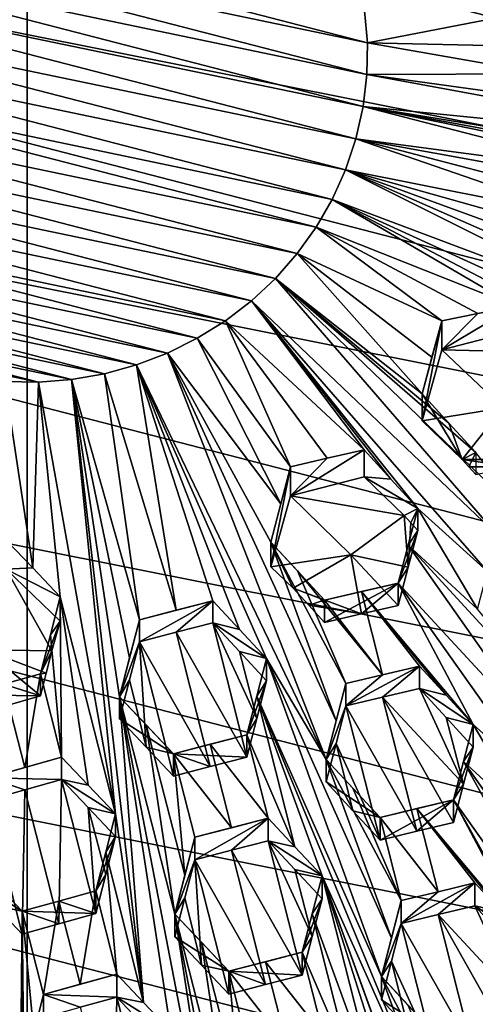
# Model space of a CAD drawing. Header units: metres. Extents: x -22 to 22, y 0 to 204.
# Tile 111 of 256: x -0.03 to 1.53, y 15.53 to 18.89. Entities that reach past the tile are written whole.
import ezdxf

# ---------------------------------------------------------------- set-up
doc = ezdxf.new("R2010")
doc.units = ezdxf.units.M
doc.layers.add('solid_002_SW0002', color=7, linetype='CONTINUOUS')
doc.layers.add('solid_002_SW0002_01', color=7, linetype='CONTINUOUS')

msp = doc.modelspace()

# ---------------------------------------------------------------- linework, layer by layer
at = {"layer": 'solid_002_SW0002'}
for points in [[(-10.401688, 38.78968, 222.258194), (-0.000125, 39.062069, 222.530045), (-0.000125, 6.009099, 222.530045)], [(7.330033, 6.201028, 222.337723), (-0.000125, 6.009099, 222.530045), (-0.000125, 39.062069, 222.530045)], [(7.539723, 6.213904, 222.33223), (7.330033, 6.201028, 222.337723), (-0.000125, 39.062069, 222.530045)], [(7.745979, 6.240901, 222.326813), (7.539723, 6.213904, 222.33223), (-0.000125, 39.062069, 222.530045)], [(7.948801, 6.282018, 222.321487), (7.745979, 6.240901, 222.326813), (-0.000125, 39.062069, 222.530045)], [(8.148396, 6.337333, 222.316254), (7.948801, 6.282018, 222.321487), (-0.000125, 39.062069, 222.530045)], [(8.346459, 6.407481, 222.311066), (8.148396, 6.337333, 222.316254), (-0.000125, 39.062069, 222.530045)], [(8.540717, 6.491611, 222.305969), (8.346459, 6.407481, 222.311066), (-0.000125, 39.062069, 222.530045)], [(8.727814, 6.588467, 222.301056), (8.540717, 6.491611, 222.305969), (-0.000125, 39.062069, 222.530045)], [(8.906004, 6.697614, 222.296387), (8.727814, 6.588467, 222.301056), (-0.000125, 39.062069, 222.530045)], [(9.077606, 6.820176, 222.29187), (8.906004, 6.697614, 222.296387), (-0.000125, 39.062069, 222.530045)], [(9.240612, 6.954489, 222.287598), (9.077606, 6.820176, 222.29187), (-0.000125, 39.062069, 222.530045)], [(9.392625, 7.09867, 222.283615), (9.240612, 6.954489, 222.287598), (-0.000125, 39.062069, 222.530045)], [(9.533943, 7.253393, 222.279907), (9.392625, 7.09867, 222.283615), (-0.000125, 39.062069, 222.530045)], [(9.665215, 7.418948, 222.276459), (9.533943, 7.253393, 222.279907), (-0.000125, 39.062069, 222.530045)], [(9.784578, 7.59288, 222.273331), (9.665215, 7.418948, 222.276459), (-0.000125, 39.062069, 222.530045)], [(9.89038, 7.773118, 222.270554), (9.784578, 7.59288, 222.273331), (-0.000125, 39.062069, 222.530045)], [(9.983701, 7.961953, 222.268112), (9.89038, 7.773118, 222.270554), (-0.000125, 39.062069, 222.530045)], [(10.064153, 8.15771, 222.265991), (9.983701, 7.961953, 222.268112), (-0.000125, 39.062069, 222.530045)], [(10.130554, 8.357121, 222.264252), (10.064153, 8.15771, 222.265991), (-0.000125, 39.062069, 222.530045)], [(10.182102, 8.557965, 222.262894), (10.130554, 8.357121, 222.264252), (-0.000125, 39.062069, 222.530045)], [(10.219395, 8.761897, 222.261917), (10.182102, 8.557965, 222.262894), (-0.000125, 39.062069, 222.530045)], [(10.242505, 8.96912, 222.261322), (10.219395, 8.761897, 222.261917), (-0.000125, 39.062069, 222.530045)], [(10.251433, 9.179632, 222.261078), (10.242505, 8.96912, 222.261322), (-0.000125, 39.062069, 222.530045)], [(10.452456, 38.787868, 222.255814), (10.251433, 9.179632, 222.261078), (-0.000125, 39.062069, 222.530045)], [(-10.452005, 38.787876, 222.256866), (-10.401688, 38.78968, 222.258194), (-0.000125, 6.009099, 222.530045)], [(-10.250982, 9.179632, 222.262131), (-10.452005, 38.787876, 222.256866), (-0.000125, 6.009099, 222.530045)], [(15.431576, 33.648762, 223.952362), (-15.431306, 33.548271, 223.951843), (-15.319921, 9.159238, 223.824142)], [(7.547938, 18.137966, 195.660797), (-5.538156, 20.747923, 194.961472), (-4.778347, 21.3283, 194.805954)], [(7.90552, 17.268381, 195.893799), (-6.223329, 20.08519, 195.139038), (-5.538156, 20.747923, 194.961472)], [(8.155832, 16.363531, 196.136261), (-6.822947, 19.352098, 195.33548), (-6.223329, 20.08519, 195.139038)], [(-1.041483, 19.276886, 211.505936), (1.161687, 18.815809, 211.629486), (-0.986874, 19.371902, 211.480484)], [(8.29563, 15.439067, 196.383972), (-7.332353, 18.553354, 195.5495), (-6.822947, 19.352098, 195.33548)], [(-1.086765, 19.176035, 211.532959), (1.159795, 18.707151, 211.6586), (-1.041483, 19.276886, 211.505936)], [(1.122718, 18.488188, 211.71727), (-1.122718, 19.069351, 211.561539), (-1.146805, 18.959595, 211.590958)], [(1.086765, 18.381504, 211.74585), (-1.146805, 18.959595, 211.590958), (-1.159795, 18.850388, 211.620209)], [(1.041483, 18.280653, 211.772873), (-1.159795, 18.850388, 211.620209), (-1.161687, 18.74173, 211.649338)], [(0.986874, 18.185637, 211.79834), (-1.161687, 18.74173, 211.649338), (-1.152307, 18.632826, 211.678513)], [(0.922376, 18.09585, 211.822388), (-1.152307, 18.632826, 211.678513), (-1.131664, 18.523714, 211.707748)], [(8.323321, 14.50131, 196.635239), (-7.7389, 17.710806, 195.775253), (-7.332353, 18.553354, 195.5495)], [(0.848015, 18.011324, 211.845047), (-1.131664, 18.523714, 211.707748), (-1.100422, 18.417423, 211.736221)], [(0.765933, 17.934361, 211.865662), (-1.100422, 18.417423, 211.736221), (-1.05885, 18.315922, 211.763428)], [(0.677383, 17.866533, 211.883835), (-1.05885, 18.315922, 211.763428), (-1.006349, 18.217497, 211.789795)], [(0.580956, 17.806648, 211.899887), (-1.006349, 18.217497, 211.789795), (-0.944349, 18.12438, 211.814743)], [(0.479052, 17.755949, 211.913467), (-0.944349, 18.12438, 211.814743), (-0.874152, 18.038877, 211.837662)], [(0.373995, 17.715805, 211.924225), (-0.874152, 18.038877, 211.837662), (-0.794534, 17.959644, 211.858887)], [(0.264029, 17.685644, 211.932312), (-0.794534, 17.959644, 211.858887), (-0.707091, 17.887869, 211.878128)], [(0.151148, 17.665722, 211.937653), (-0.707091, 17.887869, 211.878128), (-0.614107, 17.825567, 211.894821)], [(0.038375, 17.656679, 211.940063), (-0.614107, 17.825567, 211.894821), (-0.514357, 17.772221, 211.909103)], [(0.038375, 17.656679, 211.940063), (-0.514357, 17.772221, 211.909103), (-0.07562, 17.658659, 211.939545)], [(8.043475, 12.659388, 197.128784), (-8.043475, 16.822996, 196.013153), (-7.7389, 17.710806, 195.775253)], [(0.019164, 17.022467, 211.906998), (-0.071069, 17.117094, 211.91153), (-0.071069, 17.017675, 211.540497)], [(0.084783, 16.739792, 211.614944), (-0.071069, 17.017675, 211.540497), (-0.144623, 16.743174, 211.614044)], [(0.112643, 16.924032, 211.900818), (0.019164, 17.022467, 211.906998), (-0.071069, 17.017675, 211.540497)], [(0.084783, 16.739792, 211.614944), (0.112643, 16.840223, 211.588043), (-0.071069, 17.017675, 211.540497)], [(7.7389, 11.77158, 197.366669), (-8.239264, 15.907071, 196.25856), (-8.043475, 16.822996, 196.013153)], [(0.065209, 16.662958, 211.610443), (0.084783, 16.739792, 211.614944), (-0.144623, 16.743174, 211.614044)], [(-0.007693, 16.341496, 211.871338), (0.0454, 16.66077, 211.887924), (-0.080074, 16.625383, 211.885757)], [(-0.133086, 16.305914, 211.868362), (-0.007693, 16.341496, 211.871338), (-0.080074, 16.625383, 211.885757)], [(-0.133086, 16.305914, 211.868362), (0.117869, 16.376579, 211.872284), (-0.007693, 16.341496, 211.871338)], [(-0.007663, 16.265097, 211.586182), (0.117869, 16.300253, 211.587433), (-0.133086, 16.305914, 211.868362)], [(-0.007663, 16.265097, 211.586182), (-0.133086, 16.305914, 211.868362), (-0.133086, 16.229404, 211.582825)], [(-0.007663, 16.265097, 211.586182), (-0.133086, 16.229404, 211.582825), (-0.016617, 15.772136, 211.555695)], [(-0.133086, 16.229404, 211.582825), (-0.109644, 15.869883, 211.561066), (-0.016617, 15.772136, 211.555695)], [(-0.016617, 15.849804, 211.845566), (-0.200329, 16.042086, 211.853363), (-0.10965, 15.947313, 211.850021)], [(-0.200329, 15.964891, 211.565262), (-0.200329, 16.042086, 211.853363), (-0.016617, 15.849804, 211.845566)], [(-0.109644, 15.869883, 211.561066), (-0.200329, 15.964891, 211.565262), (-0.016617, 15.849804, 211.845566)], [(-0.016617, 15.849804, 211.845566), (-0.10965, 15.947313, 211.850021), (-0.025669, 14.90151, 211.795853)], [(7.7389, 11.77158, 197.366669), (-8.323321, 14.981074, 196.506683), (-8.239264, 15.907071, 196.25856)], [(0.108764, 15.88491, 211.846771), (0.234337, 15.842082, 211.556931), (-0.016617, 15.849804, 211.845566)], [(0.055852, 15.565779, 211.830536), (0.108764, 15.88491, 211.846771), (-0.016617, 15.849804, 211.845566)], [(-0.109644, 15.869883, 211.561066), (-0.016617, 15.849804, 211.845566), (-0.016617, 15.772136, 211.555695)], [(-0.016617, 15.849804, 211.845566), (-0.025669, 14.90151, 211.795853), (-0.020443, 14.354017, 211.767166)], [(-0.011391, 15.30231, 211.816879), (-0.016617, 15.849804, 211.845566), (-0.020443, 14.354017, 211.767166)], [(0.022458, 15.43495, 211.823807), (-0.016617, 15.849804, 211.845566), (-0.011391, 15.30231, 211.816879)], [(0.022458, 15.43495, 211.823807), (0.055852, 15.565779, 211.830536), (-0.016617, 15.849804, 211.845566)], [(0.108758, 15.807324, 211.557236), (-0.016617, 15.772136, 211.555695), (-0.016617, 15.849804, 211.845566)]]:
    msp.add_3dface(points, dxfattribs=at)
at = {"layer": 'solid_002_SW0002_01'}
for points in [[(15.431576, 33.648762, 223.952362), (-15.319921, 9.159238, 223.824142), (15.31992, 9.159238, 223.824142)], [(7.547938, 18.137966, 195.660797), (-4.778347, 21.3283, 194.805954), (7.089259, 18.960833, 195.440308)], [(7.90552, 17.268381, 195.893799), (-5.538156, 20.747923, 194.961472), (7.547938, 18.137966, 195.660797)], [(8.155832, 16.363531, 196.136261), (-6.223329, 20.08519, 195.139038), (7.90552, 17.268381, 195.893799)], [(-0.986874, 19.371902, 211.480484), (1.161687, 18.815809, 211.629486), (1.152307, 18.924713, 211.600296)], [(8.29563, 15.439067, 196.383972), (-6.822947, 19.352098, 195.33548), (8.155832, 16.363531, 196.136261)], [(-1.041483, 19.276886, 211.505936), (1.159795, 18.707151, 211.6586), (1.161687, 18.815809, 211.629486)], [(-1.086765, 19.176035, 211.532959), (-1.122718, 19.069351, 211.561539), (1.146805, 18.597944, 211.687851)], [(-1.086765, 19.176035, 211.532959), (1.146805, 18.597944, 211.687851), (1.159795, 18.707151, 211.6586)], [(1.146805, 18.597944, 211.687851), (-1.122718, 19.069351, 211.561539), (1.122718, 18.488188, 211.71727)], [(1.122718, 18.488188, 211.71727), (-1.146805, 18.959595, 211.590958), (1.086765, 18.381504, 211.74585)], [(1.152307, 18.924713, 211.600296), (1.161687, 18.815809, 211.629486), (1.709019, 18.921385, 211.413513)], [(1.161687, 18.815809, 211.629486), (1.675485, 18.804136, 211.459488), (1.709019, 18.921385, 211.413513)], [(1.086765, 18.381504, 211.74585), (-1.159795, 18.850388, 211.620209), (1.041483, 18.280653, 211.772873)], [(1.76571, 18.709515, 211.454956), (1.161687, 18.815809, 211.629486), (1.159795, 18.707151, 211.6586)], [(1.76571, 18.709515, 211.454956), (1.675485, 18.804136, 211.459488), (1.161687, 18.815809, 211.629486)], [(1.041483, 18.280653, 211.772873), (-1.161687, 18.74173, 211.649338), (0.986874, 18.185637, 211.79834)], [(1.159795, 18.707151, 211.6586), (1.146805, 18.597944, 211.687851), (2.471218, 18.466587, 211.279816)], [(1.76571, 18.709515, 211.454956), (1.159795, 18.707151, 211.6586), (1.859197, 18.611074, 211.448776)], [(1.159795, 18.707151, 211.6586), (2.471218, 18.466587, 211.279816), (1.859197, 18.611074, 211.448776)], [(0.986874, 18.185637, 211.79834), (-1.152307, 18.632826, 211.678513), (0.922376, 18.09585, 211.822388)], [(1.146805, 18.597944, 211.687851), (1.122718, 18.488188, 211.71727), (2.055559, 18.363184, 211.440353)], [(1.146805, 18.597944, 211.687851), (2.564322, 18.368076, 211.271896), (2.471218, 18.466587, 211.279816)], [(1.146805, 18.597944, 211.687851), (3.176575, 18.2232, 211.102371), (2.564322, 18.368076, 211.271896)], [(1.146805, 18.597944, 211.687851), (2.182621, 18.38596, 211.393799), (3.176575, 18.2232, 211.102371)], [(1.146805, 18.597944, 211.687851), (2.055559, 18.363184, 211.440353), (2.182621, 18.38596, 211.393799)], [(8.323321, 14.50131, 196.635239), (-7.332353, 18.553354, 195.5495), (8.29563, 15.439067, 196.383972)], [(0.922376, 18.09585, 211.822388), (-1.131664, 18.523714, 211.707748), (0.848015, 18.011324, 211.845047)], [(1.122718, 18.488188, 211.71727), (1.086765, 18.381504, 211.74585), (1.898044, 18.220018, 211.519119)], [(1.914859, 18.280542, 211.502533), (1.122718, 18.488188, 211.71727), (1.898044, 18.220018, 211.519119)], [(2.055559, 18.363184, 211.440353), (1.122718, 18.488188, 211.71727), (1.931666, 18.340858, 211.485291)], [(1.914859, 18.280542, 211.502533), (1.931666, 18.340858, 211.485291), (1.122718, 18.488188, 211.71727)], [(0.848015, 18.011324, 211.845047), (-1.100422, 18.417423, 211.736221), (0.765933, 17.934361, 211.865662)], [(1.086765, 18.381504, 211.74585), (1.041483, 18.280653, 211.772873), (2.048134, 17.901152, 211.523712)], [(1.086765, 18.381504, 211.74585), (1.88123, 18.159313, 211.535019), (1.898044, 18.220018, 211.519119)], [(1.086765, 18.381504, 211.74585), (1.864423, 18.098455, 211.550247), (1.88123, 18.159313, 211.535019)], [(1.086765, 18.381504, 211.74585), (1.955095, 18.001133, 211.537369), (1.864423, 18.098455, 211.550247)], [(1.086765, 18.381504, 211.74585), (2.048134, 17.901152, 211.523712), (1.955095, 18.001133, 211.537369)], [(0.765933, 17.934361, 211.865662), (-1.05885, 18.315922, 211.763428), (0.677383, 17.866533, 211.883835)], [(1.666433, 17.916183, 211.634979), (1.041483, 18.280653, 211.772873), (0.986874, 18.185637, 211.79834)], [(1.041483, 18.280653, 211.772873), (2.244387, 17.648849, 211.498917), (2.371559, 17.673185, 211.458099)], [(1.666433, 17.916183, 211.634979), (2.244387, 17.648849, 211.498917), (1.041483, 18.280653, 211.772873)], [(1.041483, 18.280653, 211.772873), (2.371559, 17.673185, 211.458099), (2.048134, 17.901152, 211.523712)], [(0.677383, 17.866533, 211.883835), (-1.006349, 18.217497, 211.789795), (0.580956, 17.806648, 211.899887)], [(1.415478, 17.86684, 211.710632), (0.986874, 18.185637, 211.79834), (0.922376, 18.09585, 211.822388)], [(1.538738, 17.891273, 211.67421), (0.986874, 18.185637, 211.79834), (1.415478, 17.86684, 211.710632)], [(1.538738, 17.891273, 211.67421), (1.666433, 17.916183, 211.634979), (0.986874, 18.185637, 211.79834)], [(0.580956, 17.806648, 211.899887), (-0.944349, 18.12438, 211.814743), (0.479052, 17.755949, 211.913467)], [(1.348235, 17.616428, 211.745697), (0.922376, 18.09585, 211.822388), (0.848015, 18.011324, 211.845047)], [(1.381921, 17.742233, 211.729462), (1.415478, 17.86684, 211.710632), (0.922376, 18.09585, 211.822388)], [(1.348235, 17.616428, 211.745697), (1.381921, 17.742233, 211.729462), (0.922376, 18.09585, 211.822388)], [(0.479052, 17.755949, 211.913467), (-0.874152, 18.038877, 211.837662), (0.373995, 17.715805, 211.924225)], [(0.848015, 18.011324, 211.845047), (0.765933, 17.934361, 211.865662), (1.604416, 17.135958, 211.707336)], [(0.848015, 18.011324, 211.845047), (1.604416, 17.135958, 211.707336), (1.728601, 17.16247, 211.677719)], [(1.531946, 17.417187, 211.711929), (0.848015, 18.011324, 211.845047), (1.728601, 17.16247, 211.677719)], [(1.439711, 17.517221, 211.728882), (1.348235, 17.616428, 211.745697), (0.848015, 18.011324, 211.845047)], [(1.531946, 17.417187, 211.711929), (1.439711, 17.517221, 211.728882), (0.848015, 18.011324, 211.845047)], [(0.373995, 17.715805, 211.924225), (-0.794534, 17.959644, 211.858887), (0.264029, 17.685644, 211.932312)], [(1.150245, 17.425184, 211.796936), (0.765933, 17.934361, 211.865662), (0.677383, 17.866533, 211.883835)], [(1.241708, 17.325993, 211.780136), (1.333957, 17.225943, 211.763168), (0.765933, 17.934361, 211.865662)], [(1.571117, 17.010284, 211.718475), (0.765933, 17.934361, 211.865662), (1.333957, 17.225943, 211.763168)], [(1.571117, 17.010284, 211.718475), (1.604416, 17.135958, 211.707336), (0.765933, 17.934361, 211.865662)], [(1.241708, 17.325993, 211.780136), (0.765933, 17.934361, 211.865662), (1.150245, 17.425184, 211.796936)], [(1.666433, 17.916183, 211.634979), (1.415478, 17.767422, 211.3396), (1.666433, 17.832375, 211.322189)], [(1.538738, 17.891273, 211.67421), (1.415478, 17.767422, 211.3396), (1.666433, 17.916183, 211.634979)], [(1.538738, 17.891273, 211.67421), (1.415478, 17.86684, 211.710632), (1.415478, 17.767422, 211.3396)], [(0.264029, 17.685644, 211.932312), (-0.707091, 17.887869, 211.878128), (0.151148, 17.665722, 211.937653)], [(0.89929, 17.368242, 211.844238), (0.677383, 17.866533, 211.883835), (0.580956, 17.806648, 211.899887)], [(1.024441, 17.396996, 211.821976), (1.150245, 17.425184, 211.796936), (0.677383, 17.866533, 211.883835)], [(0.89929, 17.368242, 211.844238), (1.024441, 17.396996, 211.821976), (0.677383, 17.866533, 211.883835)], [(1.415478, 17.86684, 211.710632), (1.348235, 17.525019, 211.404541), (1.415478, 17.767422, 211.3396)], [(1.348235, 17.616428, 211.745697), (1.348235, 17.525019, 211.404541), (1.415478, 17.86684, 211.710632)], [(1.348235, 17.616428, 211.745697), (1.415478, 17.86684, 211.710632), (1.381921, 17.742233, 211.729462)], [(0.151148, 17.665722, 211.937653), (-0.614107, 17.825567, 211.894821), (0.038375, 17.656679, 211.940063)], [(1.742547, 17.758854, 211.341888), (1.666433, 17.832375, 211.322189), (1.415478, 17.767422, 211.3396)], [(0.866265, 17.241722, 211.848251), (0.580956, 17.806648, 211.899887), (0.479052, 17.755949, 211.913467)], [(0.866265, 17.241722, 211.848251), (0.89929, 17.368242, 211.844238), (0.580956, 17.806648, 211.899887)], [(1.020985, 16.368631, 211.807648), (0.479052, 17.755949, 211.913467), (0.373995, 17.715805, 211.924225)], [(0.832047, 17.110228, 211.850922), (0.866265, 17.241722, 211.848251), (0.479052, 17.755949, 211.913467)], [(1.055063, 16.500059, 211.806747), (0.832047, 17.110228, 211.850922), (0.479052, 17.755949, 211.913467)], [(1.020985, 16.368631, 211.807648), (1.055063, 16.500059, 211.806747), (0.479052, 17.755949, 211.913467)], [(1.624812, 17.568642, 211.392853), (1.415478, 17.767422, 211.3396), (1.348235, 17.525019, 211.404541)], [(1.624812, 17.568642, 211.392853), (1.742547, 17.758854, 211.341888), (1.415478, 17.767422, 211.3396)], [(8.239264, 13.575314, 196.883362), (-7.7389, 17.710806, 195.775253), (8.323321, 14.50131, 196.635239)], [(8.043475, 12.659388, 197.128784), (-7.7389, 17.710806, 195.775253), (8.239264, 13.575314, 196.883362)], [(0.508579, 16.877897, 211.878738), (0.373995, 17.715805, 211.924225), (0.264029, 17.685644, 211.932312)], [(0.724753, 16.812666, 211.855804), (0.817769, 16.712709, 211.842148), (0.373995, 17.715805, 211.924225)], [(1.020985, 16.368631, 211.807648), (0.373995, 17.715805, 211.924225), (0.817769, 16.712709, 211.842148)], [(0.634057, 16.910013, 211.868683), (0.724753, 16.812666, 211.855804), (0.373995, 17.715805, 211.924225)], [(0.508579, 16.877897, 211.878738), (0.634057, 16.910013, 211.868683), (0.373995, 17.715805, 211.924225)], [(-0.07562, 17.658659, 211.939545), (-0.071069, 17.117094, 211.91153), (0.019164, 17.022467, 211.906998)], [(0.038375, 17.656679, 211.940063), (-0.07562, 17.658659, 211.939545), (0.019164, 17.022467, 211.906998)], [(0.038375, 17.656679, 211.940063), (0.019164, 17.022467, 211.906998), (0.112643, 16.924032, 211.900818)], [(0.151148, 17.665722, 211.937653), (0.038375, 17.656679, 211.940063), (0.301581, 16.182436, 211.857544)], [(0.038375, 17.656679, 211.940063), (0.112643, 16.924032, 211.900818), (0.301581, 16.182436, 211.857544)], [(0.383102, 16.845062, 211.886093), (0.264029, 17.685644, 211.932312), (0.151148, 17.665722, 211.937653)], [(0.397652, 15.538952, 211.821609), (0.151148, 17.665722, 211.937653), (0.301581, 16.182436, 211.857544)], [(0.315859, 16.582806, 211.876953), (0.151148, 17.665722, 211.937653), (0.397652, 15.538952, 211.821609)], [(0.349914, 16.715681, 211.881805), (0.383102, 16.845062, 211.886093), (0.151148, 17.665722, 211.937653)], [(0.315859, 16.582806, 211.876953), (0.349914, 16.715681, 211.881805), (0.151148, 17.665722, 211.937653)], [(0.508579, 16.877897, 211.878738), (0.264029, 17.685644, 211.932312), (0.383102, 16.845062, 211.886093)], [(1.348235, 17.616428, 211.745697), (1.484929, 17.392982, 211.439926), (1.348235, 17.525019, 211.404541)], [(1.484929, 17.392982, 211.439926), (1.348235, 17.616428, 211.745697), (1.439711, 17.517221, 211.728882)], [(1.624812, 17.568642, 211.392853), (1.348235, 17.525019, 211.404541), (1.484929, 17.392982, 211.439926)], [(1.782901, 17.393246, 211.362762), (1.624812, 17.568642, 211.392853), (1.484929, 17.392982, 211.439926)], [(1.439711, 17.517221, 211.728882), (1.531946, 17.417187, 211.711929), (1.484929, 17.392982, 211.439926)], [(0.89929, 17.268824, 211.47319), (1.150245, 17.425184, 211.796936), (1.024441, 17.396996, 211.821976)], [(0.89929, 17.268824, 211.47319), (1.150245, 17.333775, 211.455795), (1.150245, 17.425184, 211.796936)], [(1.150245, 17.333775, 211.455795), (1.241708, 17.325993, 211.780136), (1.150245, 17.425184, 211.796936)], [(0.89929, 17.268824, 211.47319), (1.024441, 17.396996, 211.821976), (0.89929, 17.368242, 211.844238)], [(1.508415, 17.36742, 211.435272), (1.484929, 17.392982, 211.439926), (1.531946, 17.417187, 211.711929)], [(1.655525, 17.367361, 211.398026), (1.782901, 17.393246, 211.362762), (1.484929, 17.392982, 211.439926)], [(1.508415, 17.36742, 211.435272), (1.655525, 17.367361, 211.398026), (1.484929, 17.392982, 211.439926)], [(1.508415, 17.36742, 211.435272), (1.531946, 17.417187, 211.711929), (1.531946, 17.34181, 211.430618)], [(0.832047, 17.110228, 211.850922), (0.89929, 17.368242, 211.844238), (0.866265, 17.241722, 211.848251)], [(0.832047, 17.026419, 211.538147), (0.89929, 17.368242, 211.844238), (0.832047, 17.110228, 211.850922)], [(0.832047, 17.026419, 211.538147), (0.89929, 17.268824, 211.47319), (0.89929, 17.368242, 211.844238)], [(1.508415, 17.36742, 211.435272), (1.531946, 17.34181, 211.430618), (1.655525, 17.367361, 211.398026)], [(1.286939, 17.201738, 211.491165), (1.150245, 17.333775, 211.455795), (0.89929, 17.268824, 211.47319)], [(1.150245, 17.333775, 211.455795), (1.333957, 17.225943, 211.763168), (1.241708, 17.325993, 211.780136)], [(1.286939, 17.201738, 211.491165), (1.333957, 17.225943, 211.763168), (1.150245, 17.333775, 211.455795)], [(0.832047, 17.026419, 211.538147), (1.105082, 17.066622, 211.527374), (0.89929, 17.268824, 211.47319)], [(1.286939, 17.201738, 211.491165), (0.89929, 17.268824, 211.47319), (1.105082, 17.066622, 211.527374)], [(1.310425, 17.176176, 211.486511), (1.333957, 17.225943, 211.763168), (1.286939, 17.201738, 211.491165)], [(1.300844, 17.100344, 211.771881), (1.333957, 17.225943, 211.763168), (1.333957, 17.150566, 211.481857)], [(1.537173, 16.881744, 211.72821), (1.333957, 17.225943, 211.763168), (1.300844, 17.100344, 211.771881)], [(1.310425, 17.176176, 211.486511), (1.333957, 17.150566, 211.481857), (1.333957, 17.225943, 211.763168)], [(1.537173, 16.881744, 211.72821), (1.571117, 17.010284, 211.718475), (1.333957, 17.225943, 211.763168)], [(1.286939, 17.201738, 211.491165), (1.105082, 17.066622, 211.527374), (1.300829, 17.024708, 211.489838)], [(1.310425, 17.176176, 211.486511), (1.286939, 17.201738, 211.491165), (1.300829, 17.024708, 211.489838)], [(1.266713, 16.970442, 211.779236), (1.300844, 17.100344, 211.771881), (1.333957, 17.150566, 211.481857)], [(1.300829, 17.024708, 211.489838), (1.266713, 16.970442, 211.779236), (1.333957, 17.150566, 211.481857)], [(1.300829, 17.024708, 211.489838), (1.333957, 17.150566, 211.481857), (1.310425, 17.176176, 211.486511)], [(1.015759, 16.911919, 211.820633), (0.832047, 17.110228, 211.850922), (0.922894, 17.012194, 211.83606)], [(1.088228, 16.627726, 211.804993), (0.922894, 17.012194, 211.83606), (0.832047, 17.110228, 211.850922)], [(0.908161, 16.952898, 211.557846), (0.832047, 17.110228, 211.850922), (1.015759, 16.911919, 211.820633)], [(1.055063, 16.500059, 211.806747), (1.088228, 16.627726, 211.804993), (0.832047, 17.110228, 211.850922)], [(0.832047, 17.026419, 211.538147), (0.832047, 17.110228, 211.850922), (0.908161, 16.952898, 211.557846)], [(1.793354, 16.399771, 211.68425), (1.300844, 17.100344, 211.771881), (1.266713, 16.970442, 211.779236)], [(1.918451, 16.427721, 211.659042), (1.300844, 17.100344, 211.771881), (1.793354, 16.399771, 211.68425)], [(1.537173, 16.881744, 211.72821), (1.300844, 17.100344, 211.771881), (1.918451, 16.427721, 211.659042)], [(0.832047, 17.026419, 211.538147), (0.908161, 16.952898, 211.557846), (1.105082, 17.066622, 211.527374)], [(1.105082, 17.066622, 211.527374), (0.908161, 16.952898, 211.557846), (1.141223, 16.865795, 211.5186)], [(1.105082, 17.066622, 211.527374), (1.266713, 16.894646, 211.496368), (1.300829, 17.024708, 211.489838)], [(1.105082, 17.066622, 211.527374), (1.141223, 16.865795, 211.5186), (1.266713, 16.894646, 211.496368)], [(0.112643, 16.924032, 211.900818), (-0.071069, 17.017675, 211.540497), (0.112643, 16.840223, 211.588043)], [(1.300829, 17.024708, 211.489838), (1.266713, 16.894646, 211.496368), (1.266713, 16.970442, 211.779236)], [(1.213767, 16.657633, 211.786636), (1.015759, 16.911919, 211.820633), (0.922894, 17.012194, 211.83606)], [(1.213767, 16.657633, 211.786636), (0.922894, 17.012194, 211.83606), (1.088228, 16.627726, 211.804993)], [(0.908161, 16.952898, 211.557846), (1.015759, 16.911919, 211.820633), (0.961634, 16.894976, 211.548279)], [(0.908161, 16.952898, 211.557846), (0.961634, 16.894976, 211.548279), (1.141223, 16.865795, 211.5186)], [(1.141268, 16.94149, 211.801056), (1.266713, 16.970442, 211.779236), (1.015759, 16.911919, 211.820633)], [(1.015759, 16.836327, 211.538528), (1.015759, 16.911919, 211.820633), (1.266713, 16.970442, 211.779236)], [(1.141223, 16.865795, 211.5186), (1.015759, 16.836327, 211.538528), (1.266713, 16.970442, 211.779236)], [(1.141223, 16.865795, 211.5186), (1.266713, 16.970442, 211.779236), (1.266713, 16.894646, 211.496368)], [(1.522895, 16.488089, 211.733856), (1.266713, 16.970442, 211.779236), (1.141268, 16.94149, 211.801056)], [(1.760134, 16.27335, 211.691452), (1.793354, 16.399771, 211.68425), (1.266713, 16.970442, 211.779236)], [(1.760134, 16.27335, 211.691452), (1.266713, 16.970442, 211.779236), (1.522895, 16.488089, 211.733856)], [(0.079381, 16.79384, 211.894562), (0.117869, 16.376579, 211.872284), (0.112643, 16.924032, 211.900818)], [(0.079381, 16.79384, 211.894562), (0.112643, 16.924032, 211.900818), (0.112643, 16.840223, 211.588043)], [(0.112643, 16.924032, 211.900818), (0.117869, 16.376579, 211.872284), (0.208485, 16.280937, 211.865448)], [(0.112643, 16.924032, 211.900818), (0.208485, 16.280937, 211.865448), (0.301581, 16.182436, 211.857544)], [(1.213767, 16.657633, 211.786636), (1.141268, 16.94149, 211.801056), (1.015759, 16.911919, 211.820633)], [(1.430418, 16.588209, 211.750198), (1.522895, 16.488089, 211.733856), (1.141268, 16.94149, 211.801056)], [(1.339183, 16.686964, 211.766266), (1.430418, 16.588209, 211.750198), (1.141268, 16.94149, 211.801056)], [(1.213767, 16.657633, 211.786636), (1.339183, 16.686964, 211.766266), (1.141268, 16.94149, 211.801056)], [(0.508579, 16.877897, 211.878738), (0.383102, 16.845062, 211.886093), (0.634057, 16.910013, 211.868683)], [(0.383102, 16.769852, 211.605408), (0.634057, 16.910013, 211.868683), (0.383102, 16.845062, 211.886093)], [(0.508579, 16.8027, 211.598099), (0.634057, 16.910013, 211.868683), (0.383102, 16.769852, 211.605408)], [(0.508579, 16.8027, 211.598099), (0.634057, 16.834803, 211.587997), (0.634057, 16.910013, 211.868683)], [(0.634057, 16.834803, 211.587997), (0.724753, 16.812666, 211.855804), (0.634057, 16.910013, 211.868683)], [(0.961634, 16.894976, 211.548279), (1.015759, 16.911919, 211.820633), (1.015759, 16.836327, 211.538528)], [(0.961634, 16.894976, 211.548279), (1.015759, 16.836327, 211.538528), (1.141223, 16.865795, 211.5186)], [(7.7389, 11.77158, 197.366669), (-8.043475, 16.822996, 196.013153), (8.043475, 12.659388, 197.128784)], [(0.079381, 16.79384, 211.894562), (0.112643, 16.840223, 211.588043), (0.0454, 16.66077, 211.887924)], [(0.084783, 16.739792, 211.614944), (0.0454, 16.66077, 211.887924), (0.112643, 16.840223, 211.588043)], [(0.315859, 16.582806, 211.876953), (0.383102, 16.845062, 211.886093), (0.349914, 16.715681, 211.881805)], [(0.383102, 16.769852, 211.605408), (0.383102, 16.845062, 211.886093), (0.315859, 16.582806, 211.876953)], [(0.508579, 16.8027, 211.598099), (0.750525, 16.375963, 211.555008), (0.634057, 16.834803, 211.587997)], [(0.634057, 16.834803, 211.587997), (0.817769, 16.712709, 211.842148), (0.724753, 16.812666, 211.855804)], [(0.724733, 16.737165, 211.573959), (0.817769, 16.712709, 211.842148), (0.634057, 16.834803, 211.587997)], [(0.634057, 16.834803, 211.587997), (0.750525, 16.375963, 211.555008), (0.784608, 16.508307, 211.557465)], [(0.724733, 16.737165, 211.573959), (0.634057, 16.834803, 211.587997), (0.784608, 16.508307, 211.557465)], [(0.079381, 16.79384, 211.894562), (0.0454, 16.66077, 211.887924), (0.117869, 16.376579, 211.872284)], [(0.508579, 16.8027, 211.598099), (0.383102, 16.769852, 211.605408), (0.625048, 16.34379, 211.564835)], [(0.508579, 16.8027, 211.598099), (0.625048, 16.34379, 211.564835), (0.750525, 16.375963, 211.555008)], [(0.349903, 16.640121, 211.599945), (0.383102, 16.769852, 211.605408), (0.315859, 16.582806, 211.876953)], [(0.349903, 16.640121, 211.599945), (0.406468, 16.410419, 211.583679), (0.383102, 16.769852, 211.605408)], [(0.383102, 16.769852, 211.605408), (0.499571, 16.31101, 211.572418), (0.625048, 16.34379, 211.564835)], [(0.406468, 16.410419, 211.583679), (0.499571, 16.31101, 211.572418), (0.383102, 16.769852, 211.605408)], [(-0.144623, 16.743174, 211.614044), (-0.080101, 16.549692, 211.603302), (0.0454, 16.58518, 211.60582)], [(0.065209, 16.662958, 211.610443), (-0.144623, 16.743174, 211.614044), (0.0454, 16.58518, 211.60582)], [(0.065209, 16.662958, 211.610443), (0.0454, 16.66077, 211.887924), (0.084783, 16.739792, 211.614944)], [(0.724733, 16.737165, 211.573959), (0.817769, 16.636864, 211.559082), (0.817769, 16.712709, 211.842148)], [(0.724733, 16.737165, 211.573959), (0.784608, 16.508307, 211.557465), (0.817769, 16.636864, 211.559082)], [(0.784605, 16.584419, 211.841568), (0.817769, 16.712709, 211.842148), (0.817769, 16.636864, 211.559082)], [(1.209923, 15.626644, 211.762909), (0.817769, 16.712709, 211.842148), (0.784605, 16.584419, 211.841568)], [(1.243916, 15.75799, 211.762924), (1.020985, 16.368631, 211.807648), (0.817769, 16.712709, 211.842148)], [(1.209923, 15.626644, 211.762909), (1.243916, 15.75799, 211.762924), (0.817769, 16.712709, 211.842148)], [(1.088228, 16.551401, 211.520142), (1.339183, 16.686964, 211.766266), (1.213767, 16.657633, 211.786636)], [(1.213783, 16.581228, 211.50148), (1.339183, 16.686964, 211.766266), (1.088228, 16.551401, 211.520142)], [(1.213783, 16.581228, 211.50148), (1.339183, 16.610456, 211.480728), (1.339183, 16.686964, 211.766266)], [(1.339183, 16.610456, 211.480728), (1.430418, 16.588209, 211.750198), (1.339183, 16.686964, 211.766266)], [(-0.080074, 16.625383, 211.885757), (0.0454, 16.66077, 211.887924), (0.0454, 16.58518, 211.60582)], [(-0.007693, 16.341496, 211.871338), (0.117869, 16.376579, 211.872284), (0.0454, 16.66077, 211.887924)], [(0.065209, 16.662958, 211.610443), (0.0454, 16.58518, 211.60582), (0.0454, 16.66077, 211.887924)], [(1.088228, 16.551401, 211.520142), (1.213767, 16.657633, 211.786636), (1.088228, 16.627726, 211.804993)], [(-0.205555, 16.589392, 211.881348), (-0.080074, 16.625383, 211.885757), (0.0454, 16.58518, 211.60582)], [(0.349903, 16.640121, 211.599945), (0.315859, 16.582806, 211.876953), (0.315859, 16.50696, 211.593903)], [(0.349903, 16.640121, 211.599945), (0.315859, 16.50696, 211.593903), (0.406468, 16.410419, 211.583679)], [(0.750525, 16.452381, 211.84021), (0.784605, 16.584419, 211.841568), (0.817769, 16.636864, 211.559082)], [(0.784608, 16.508307, 211.557465), (0.750525, 16.452381, 211.84021), (0.817769, 16.636864, 211.559082)], [(1.020985, 16.368631, 211.807648), (1.088228, 16.627726, 211.804993), (1.055063, 16.500059, 211.806747)], [(1.088228, 16.551401, 211.520142), (1.088228, 16.627726, 211.804993), (1.020985, 16.368631, 211.807648)], [(1.489702, 16.283827, 211.45015), (1.339183, 16.610456, 211.480728), (1.213783, 16.581228, 211.50148)], [(1.339183, 16.610456, 211.480728), (1.522895, 16.488089, 211.733856), (1.430418, 16.588209, 211.750198)], [(1.430434, 16.511343, 211.463394), (1.522895, 16.488089, 211.733856), (1.339183, 16.610456, 211.480728)], [(1.430434, 16.511343, 211.463394), (1.339183, 16.610456, 211.480728), (1.489702, 16.283827, 211.45015)], [(-0.080101, 16.549692, 211.603302), (-0.205555, 16.589392, 211.881348), (0.0454, 16.58518, 211.60582)], [(0.397652, 15.538952, 211.821609), (0.490519, 15.440449, 211.812805), (0.315859, 16.582806, 211.876953)], [(0.679456, 14.698279, 211.76738), (0.315859, 16.582806, 211.876953), (0.490519, 15.440449, 211.812805)], [(0.406449, 16.486565, 211.867798), (0.499571, 16.38743, 211.857605), (0.315859, 16.582806, 211.876953)], [(0.315859, 16.50696, 211.593903), (0.315859, 16.582806, 211.876953), (0.499571, 16.38743, 211.857605)], [(0.504797, 15.840638, 211.831543), (0.406449, 16.486565, 211.867798), (0.315859, 16.582806, 211.876953)], [(0.679456, 14.698279, 211.76738), (0.504797, 15.840638, 211.831543), (0.315859, 16.582806, 211.876953)], [(0.913899, 16.07015, 211.809906), (0.784605, 16.584419, 211.841568), (0.750525, 16.452381, 211.84021)], [(1.006706, 15.970542, 211.796738), (0.784605, 16.584419, 211.841568), (0.913899, 16.07015, 211.809906)], [(1.432798, 15.015755, 211.718079), (0.784605, 16.584419, 211.841568), (1.006706, 15.970542, 211.796738)], [(1.432798, 15.015755, 211.718079), (1.209923, 15.626644, 211.762909), (0.784605, 16.584419, 211.841568)], [(1.330264, 16.123474, 211.472519), (1.213783, 16.581228, 211.50148), (1.088228, 16.551401, 211.520142)], [(1.489702, 16.283827, 211.45015), (1.213783, 16.581228, 211.50148), (1.455651, 16.153187, 211.453598)], [(1.330264, 16.123474, 211.472519), (1.455651, 16.153187, 211.453598), (1.213783, 16.581228, 211.50148)], [(1.055058, 16.423456, 211.52092), (1.088228, 16.551401, 211.520142), (1.020985, 16.368631, 211.807648)], [(1.055058, 16.423456, 211.52092), (1.204696, 16.093229, 211.489639), (1.088228, 16.551401, 211.520142)], [(1.330264, 16.123474, 211.472519), (1.088228, 16.551401, 211.520142), (1.204696, 16.093229, 211.489639)], [(1.430434, 16.511343, 211.463394), (1.522895, 16.410894, 211.445755), (1.522895, 16.488089, 211.733856)], [(1.489702, 16.283827, 211.45015), (1.522895, 16.410894, 211.445755), (1.430434, 16.511343, 211.463394)], [(0.406468, 16.410419, 211.583679), (0.315859, 16.50696, 211.593903), (0.499571, 16.38743, 211.857605)], [(0.538772, 15.97308, 211.835922), (0.499571, 16.38743, 211.857605), (0.406449, 16.486565, 211.867798)], [(0.504797, 15.840638, 211.831543), (0.538772, 15.97308, 211.835922), (0.406449, 16.486565, 211.867798)], [(0.784608, 16.508307, 211.557465), (0.750525, 16.375963, 211.555008), (0.750525, 16.452381, 211.84021)], [(1.726111, 16.143581, 211.697754), (1.522895, 16.488089, 211.733856), (1.489703, 16.361254, 211.739105)], [(1.522895, 16.410894, 211.445755), (1.489703, 16.361254, 211.739105), (1.522895, 16.488089, 211.733856)], [(1.726111, 16.143581, 211.697754), (1.760134, 16.27335, 211.691452), (1.522895, 16.488089, 211.733856)], [(0.499571, 16.38743, 211.857605), (0.750525, 16.452381, 211.84021), (0.750525, 16.375963, 211.555008)], [(0.499571, 16.38743, 211.857605), (0.625048, 16.4202, 211.850006), (0.750525, 16.452381, 211.84021)], [(0.625048, 16.4202, 211.850006), (0.822995, 16.167622, 211.822449), (0.750525, 16.452381, 211.84021)], [(0.913899, 16.07015, 211.809906), (0.750525, 16.452381, 211.84021), (0.822995, 16.167622, 211.822449)], [(0.406468, 16.410419, 211.583679), (0.499571, 16.38743, 211.857605), (0.499571, 16.31101, 211.572418)], [(0.499571, 16.38743, 211.857605), (0.697517, 16.135408, 211.832123), (0.625048, 16.4202, 211.850006)], [(0.625048, 16.4202, 211.850006), (0.697517, 16.135408, 211.832123), (0.822995, 16.167622, 211.822449)], [(1.055058, 16.423456, 211.52092), (1.020985, 16.368631, 211.807648), (1.020985, 16.291773, 211.520813)], [(1.055058, 16.423456, 211.52092), (1.020985, 16.291773, 211.520813), (1.111979, 16.193466, 211.505493)], [(1.055058, 16.423456, 211.52092), (1.111979, 16.193466, 211.505493), (1.204696, 16.093229, 211.489639)], [(1.522895, 16.410894, 211.445755), (1.455651, 16.230856, 211.743454), (1.489703, 16.361254, 211.739105)], [(1.489702, 16.283827, 211.45015), (1.455651, 16.230856, 211.743454), (1.522895, 16.410894, 211.445755)], [(-0.133086, 16.305914, 211.868362), (0.117869, 16.300253, 211.587433), (0.117869, 16.376579, 211.872284)], [(0.208485, 16.280937, 211.865448), (0.117869, 16.376579, 211.872284), (0.117869, 16.300253, 211.587433)], [(0.499571, 16.38743, 211.857605), (0.750525, 16.375963, 211.555008), (0.625048, 16.34379, 211.564835)], [(0.499571, 16.38743, 211.857605), (0.57204, 16.102671, 211.839844), (0.697517, 16.135408, 211.832123)], [(0.538772, 15.97308, 211.835922), (0.57204, 16.102671, 211.839844), (0.499571, 16.38743, 211.857605)], [(0.499571, 16.38743, 211.857605), (0.625048, 16.34379, 211.564835), (0.499571, 16.31101, 211.572418)], [(1.204696, 16.170744, 211.778931), (1.020985, 16.368631, 211.807648), (1.11196, 16.270668, 211.793549)], [(1.277166, 15.886294, 211.762329), (1.11196, 16.270668, 211.793549), (1.020985, 16.368631, 211.807648)], [(1.020985, 16.291773, 211.520813), (1.020985, 16.368631, 211.807648), (1.204696, 16.170744, 211.778931)], [(1.243916, 15.75799, 211.762924), (1.277166, 15.886294, 211.762329), (1.020985, 16.368631, 211.807648)], [(1.949021, 15.533923, 211.657013), (1.489703, 16.361254, 211.739105), (1.455651, 16.230856, 211.743454)], [(1.982292, 15.661154, 211.652084), (1.726111, 16.143581, 211.697754), (1.489703, 16.361254, 211.739105)], [(1.949021, 15.533923, 211.657013), (1.982292, 15.661154, 211.652084), (1.489703, 16.361254, 211.739105)], [(-0.007663, 16.265097, 211.586182), (0.108758, 15.807324, 211.557236), (0.117869, 16.300253, 211.587433)], [(0.108758, 15.807324, 211.557236), (0.234337, 15.842082, 211.556931), (0.117869, 16.300253, 211.587433)], [(0.301581, 16.182436, 211.857544), (0.208485, 16.280937, 211.865448), (0.117869, 16.300253, 211.587433)], [(0.208481, 16.204355, 211.579636), (0.301581, 16.182436, 211.857544), (0.117869, 16.300253, 211.587433)], [(0.234337, 15.842082, 211.556931), (0.208481, 16.204355, 211.579636), (0.117869, 16.300253, 211.587433)], [(1.111979, 16.193466, 211.505493), (1.020985, 16.291773, 211.520813), (1.204696, 16.170744, 211.778931)], [(1.489702, 16.283827, 211.45015), (1.455651, 16.153187, 211.453598), (1.455651, 16.230856, 211.743454)], [(-0.007663, 16.265097, 211.586182), (-0.016617, 15.772136, 211.555695), (0.108758, 15.807324, 211.557236)], [(1.277166, 15.886294, 211.762329), (1.204696, 16.170744, 211.778931), (1.11196, 16.270668, 211.793549)], [(1.455651, 16.230856, 211.743454), (1.204696, 16.170744, 211.778931), (1.330281, 16.201061, 211.762054)], [(1.204696, 16.093229, 211.489639), (1.204696, 16.170744, 211.778931), (1.455651, 16.230856, 211.743454)], [(1.330264, 16.123474, 211.472519), (1.204696, 16.093229, 211.489639), (1.455651, 16.230856, 211.743454)], [(1.330264, 16.123474, 211.472519), (1.455651, 16.230856, 211.743454), (1.455651, 16.153187, 211.453598)], [(1.711832, 15.748314, 211.697372), (1.455651, 16.230856, 211.743454), (1.330281, 16.201061, 211.762054)], [(2.17123, 14.921264, 211.615173), (1.455651, 16.230856, 211.743454), (1.711832, 15.748314, 211.697372)], [(1.915048, 15.403805, 211.661255), (1.949021, 15.533923, 211.657013), (1.455651, 16.230856, 211.743454)], [(2.17123, 14.921264, 211.615173), (1.915048, 15.403805, 211.661255), (1.455651, 16.230856, 211.743454)], [(0.208481, 16.204355, 211.579636), (0.301581, 16.105577, 211.570694), (0.301581, 16.182436, 211.857544)], [(0.26828, 15.975122, 211.564011), (0.301581, 16.105577, 211.570694), (0.208481, 16.204355, 211.579636)], [(0.26828, 15.975122, 211.564011), (0.208481, 16.204355, 211.579636), (0.234337, 15.842082, 211.556931)], [(0.268275, 16.052286, 211.852051), (0.301581, 16.182436, 211.857544), (0.301581, 16.105577, 211.570694)], [(0.397652, 15.538952, 211.821609), (0.301581, 16.182436, 211.857544), (0.268275, 16.052286, 211.852051)], [(1.111979, 16.193466, 211.505493), (1.204696, 16.170744, 211.778931), (1.204696, 16.093229, 211.489639)], [(1.402741, 15.916803, 211.746185), (1.330281, 16.201061, 211.762054), (1.204696, 16.170744, 211.778931)], [(1.402741, 15.916803, 211.746185), (1.528121, 15.94683, 211.728439), (1.330281, 16.201061, 211.762054)], [(1.619345, 15.848269, 211.713074), (1.330281, 16.201061, 211.762054), (1.528121, 15.94683, 211.728439)], [(1.619345, 15.848269, 211.713074), (1.711832, 15.748314, 211.697372), (1.330281, 16.201061, 211.762054)], [(0.822995, 16.167622, 211.822449), (0.57204, 16.025497, 211.551834), (0.697517, 16.058245, 211.544144)], [(0.822995, 16.167622, 211.822449), (0.57204, 16.102671, 211.839844), (0.57204, 16.025497, 211.551834)], [(0.822995, 16.167622, 211.822449), (0.697517, 16.135408, 211.832123), (0.57204, 16.102671, 211.839844)], [(0.822995, 16.167622, 211.822449), (0.697517, 16.058245, 211.544144), (0.822995, 16.09045, 211.534439)], [(0.913899, 16.07015, 211.809906), (0.822995, 16.167622, 211.822449), (0.822995, 16.09045, 211.534439)], [(1.277166, 15.886294, 211.762329), (1.402741, 15.916803, 211.746185), (1.204696, 16.170744, 211.778931)], [(0.234337, 15.919596, 211.846222), (0.268275, 16.052286, 211.852051), (0.301581, 16.105577, 211.570694)], [(0.26828, 15.975122, 211.564011), (0.234337, 15.919596, 211.846222), (0.301581, 16.105577, 211.570694)], [(0.504797, 15.840638, 211.831543), (0.57204, 16.025497, 211.551834), (0.57204, 16.102671, 211.839844)], [(0.504797, 15.840638, 211.831543), (0.57204, 16.102671, 211.839844), (0.538772, 15.97308, 211.835922)], [(0.939463, 15.631579, 211.501328), (0.822995, 16.09045, 211.534439), (0.697517, 16.058245, 211.544144)], [(1.006706, 15.970542, 211.796738), (0.913899, 16.07015, 211.809906), (0.822995, 16.09045, 211.534439)], [(0.913888, 15.992682, 211.520737), (1.006706, 15.970542, 211.796738), (0.822995, 16.09045, 211.534439)], [(0.973456, 15.763677, 211.504166), (0.913888, 15.992682, 211.520737), (0.822995, 16.09045, 211.534439)], [(0.939463, 15.631579, 211.501328), (0.973456, 15.763677, 211.504166), (0.822995, 16.09045, 211.534439)], [(0.306807, 15.635147, 211.82962), (0.268275, 16.052286, 211.852051), (0.234337, 15.919596, 211.846222)], [(0.306807, 15.635147, 211.82962), (0.397652, 15.538952, 211.821609), (0.268275, 16.052286, 211.852051)], [(0.813986, 15.599336, 211.510895), (0.697517, 16.058245, 211.544144), (0.57204, 16.025497, 211.551834)], [(0.813986, 15.599336, 211.510895), (0.939463, 15.631579, 211.501328), (0.697517, 16.058245, 211.544144)], [(0.538765, 15.895574, 211.546753), (0.57204, 16.025497, 211.551834), (0.504797, 15.840638, 211.831543)], [(0.538765, 15.895574, 211.546753), (0.595647, 15.66588, 211.530365), (0.57204, 16.025497, 211.551834)], [(0.688508, 15.566628, 211.518738), (0.813986, 15.599336, 211.510895), (0.57204, 16.025497, 211.551834)], [(0.595647, 15.66588, 211.530365), (0.688508, 15.566628, 211.518738), (0.57204, 16.025497, 211.551834)], [(0.26828, 15.975122, 211.564011), (0.234337, 15.842082, 211.556931), (0.234337, 15.919596, 211.846222)], [(0.913888, 15.992682, 211.520737), (1.006706, 15.892741, 211.506378), (1.006706, 15.970542, 211.796738)], [(0.973456, 15.763677, 211.504166), (1.006706, 15.892741, 211.506378), (0.913888, 15.992682, 211.520737)], [(0.973454, 15.841754, 211.795578), (1.195644, 15.228247, 211.750854), (1.006706, 15.970542, 211.796738)], [(0.973454, 15.841754, 211.795578), (1.006706, 15.970542, 211.796738), (1.006706, 15.892741, 211.506378)], [(1.006706, 15.970542, 211.796738), (1.195644, 15.228247, 211.750854), (1.587798, 14.142208, 211.671707)], [(1.621696, 14.273434, 211.672668), (1.006706, 15.970542, 211.796738), (1.587798, 14.142208, 211.671707)], [(1.39886, 14.884475, 211.717499), (1.432798, 15.015755, 211.718079), (1.006706, 15.970542, 211.796738)], [(1.621696, 14.273434, 211.672668), (1.39886, 14.884475, 211.717499), (1.006706, 15.970542, 211.796738)], [(1.277166, 15.808039, 211.470261), (1.528121, 15.94683, 211.728439), (1.402741, 15.916803, 211.746185)], [(1.402745, 15.838485, 211.453888), (1.528121, 15.94683, 211.728439), (1.277166, 15.808039, 211.470261)], [(1.402745, 15.838485, 211.453888), (1.528121, 15.868432, 211.435852), (1.528121, 15.94683, 211.728439)], [(1.528121, 15.868432, 211.435852), (1.619345, 15.848269, 211.713074), (1.528121, 15.94683, 211.728439)], [(0.108764, 15.88491, 211.846771), (0.234337, 15.919596, 211.846222), (0.234337, 15.842082, 211.556931)], [(0.181223, 15.600651, 211.830887), (0.234337, 15.919596, 211.846222), (0.108764, 15.88491, 211.846771)], [(0.181223, 15.600651, 211.830887), (0.306807, 15.635147, 211.82962), (0.234337, 15.919596, 211.846222)], [(1.277166, 15.808039, 211.470261), (1.402741, 15.916803, 211.746185), (1.277166, 15.886294, 211.762329)], [(0.055852, 15.565779, 211.830536), (0.181223, 15.600651, 211.830887), (0.108764, 15.88491, 211.846771)], [(0.538765, 15.895574, 211.546753), (0.504797, 15.840638, 211.831543), (0.504797, 15.762837, 211.541199)], [(0.538765, 15.895574, 211.546753), (0.504797, 15.762837, 211.541199), (0.595647, 15.66588, 211.530365)], [(0.973454, 15.841754, 211.795578), (1.006706, 15.892741, 211.506378), (0.939463, 15.709961, 211.793854)], [(0.973456, 15.763677, 211.504166), (0.939463, 15.709961, 211.793854), (1.006706, 15.892741, 211.506378)], [(1.209923, 15.626644, 211.762909), (1.277166, 15.886294, 211.762329), (1.243916, 15.75799, 211.762924)], [(1.277166, 15.808039, 211.470261), (1.277166, 15.886294, 211.762329), (1.209923, 15.626644, 211.762909)], [(0.108758, 15.807324, 211.557236), (-0.016617, 15.849804, 211.845566), (0.234337, 15.842082, 211.556931)], [(0.595635, 15.743979, 211.821777), (0.504797, 15.840638, 211.831543), (0.693735, 15.098343, 211.78566)], [(0.868394, 13.956013, 211.721603), (0.693735, 15.098343, 211.78566), (0.504797, 15.840638, 211.831543)], [(0.688508, 15.645009, 211.811264), (0.504797, 15.840638, 211.831543), (0.595635, 15.743979, 211.821777)], [(0.504797, 15.762837, 211.541199), (0.504797, 15.840638, 211.831543), (0.688508, 15.645009, 211.811264)], [(0.868394, 13.956013, 211.721603), (0.504797, 15.840638, 211.831543), (0.679456, 14.698279, 211.76738)], [(1.102975, 15.32763, 211.763718), (0.973454, 15.841754, 211.795578), (0.939463, 15.709961, 211.793854)], [(1.102975, 15.32763, 211.763718), (1.195644, 15.228247, 211.750854), (0.973454, 15.841754, 211.795578)], [(1.402745, 15.838485, 211.453888), (1.277166, 15.808039, 211.470261), (1.5192, 15.380279, 211.423279)], [(1.402745, 15.838485, 211.453888), (1.678571, 15.541374, 211.404678), (1.528121, 15.868432, 211.435852)], [(1.402745, 15.838485, 211.453888), (1.644589, 15.410537, 211.406387), (1.678571, 15.541374, 211.404678)], [(1.402745, 15.838485, 211.453888), (1.5192, 15.380279, 211.423279), (1.644589, 15.410537, 211.406387)], [(1.528121, 15.868432, 211.435852), (1.711832, 15.748314, 211.697372), (1.619345, 15.848269, 211.713074)], [(1.528121, 15.868432, 211.435852), (1.619357, 15.769525, 211.419235), (1.711832, 15.748314, 211.697372)], [(1.619357, 15.769525, 211.419235), (1.528121, 15.868432, 211.435852), (1.678571, 15.541374, 211.404678)], [(1.243913, 15.67945, 211.469864), (1.277166, 15.808039, 211.470261), (1.209923, 15.626644, 211.762909)], [(1.393634, 15.34958, 211.438705), (1.277166, 15.808039, 211.470261), (1.243913, 15.67945, 211.469864)], [(1.393634, 15.34958, 211.438705), (1.5192, 15.380279, 211.423279), (1.277166, 15.808039, 211.470261)], [(0.504797, 15.762837, 211.541199), (0.688508, 15.645009, 211.811264), (0.595647, 15.66588, 211.530365)], [(0.727657, 15.230503, 211.789734), (0.595635, 15.743979, 211.821777), (0.693735, 15.098343, 211.78566)], [(0.727657, 15.230503, 211.789734), (0.688508, 15.645009, 211.811264), (0.595635, 15.743979, 211.821777)], [(0.939463, 15.631579, 211.501328), (0.939463, 15.709961, 211.793854), (0.973456, 15.763677, 211.504166)], [(0.939463, 15.709961, 211.793854), (0.688508, 15.645009, 211.811264), (0.813986, 15.677711, 211.803391)], [(0.939463, 15.631579, 211.501328), (0.688508, 15.645009, 211.811264), (0.939463, 15.709961, 211.793854)], [(1.011933, 15.425189, 211.776047), (0.939463, 15.709961, 211.793854), (0.813986, 15.677711, 211.803391)], [(1.011933, 15.425189, 211.776047), (1.102975, 15.32763, 211.763718), (0.939463, 15.709961, 211.793854)], [(0.886455, 15.39292, 211.785522), (0.813986, 15.677711, 211.803391), (0.688508, 15.645009, 211.811264)], [(0.886455, 15.39292, 211.785522), (1.011933, 15.425189, 211.776047), (0.813986, 15.677711, 211.803391)], [(1.243913, 15.67945, 211.469864), (1.209923, 15.626644, 211.762909), (1.209923, 15.547835, 211.468796)], [(1.301019, 15.449559, 211.453995), (1.243913, 15.67945, 211.469864), (1.209923, 15.547835, 211.468796)], [(1.301019, 15.449559, 211.453995), (1.393634, 15.34958, 211.438705), (1.243913, 15.67945, 211.469864)], [(0.595647, 15.66588, 211.530365), (0.688508, 15.645009, 211.811264), (0.688508, 15.566628, 211.518738)], [(0.727657, 15.230503, 211.789734), (0.760978, 15.360237, 211.793442), (0.688508, 15.645009, 211.811264)], [(0.886455, 15.39292, 211.785522), (0.688508, 15.645009, 211.811264), (0.760978, 15.360237, 211.793442)], [(0.813986, 15.599336, 211.510895), (0.688508, 15.645009, 211.811264), (0.939463, 15.631579, 211.501328)], [(0.688508, 15.566628, 211.518738), (0.688508, 15.645009, 211.811264), (0.813986, 15.599336, 211.510895)], [(0.055852, 15.565779, 211.830536), (0.306807, 15.635147, 211.82962), (0.181223, 15.600651, 211.830887)], [(0.306807, 15.556891, 211.537567), (0.306807, 15.635147, 211.82962), (0.055852, 15.565779, 211.830536)], [(0.306807, 15.556891, 211.537567), (0.397652, 15.538952, 211.821609), (0.306807, 15.635147, 211.82962)], [(1.393634, 15.429032, 211.735229), (1.209923, 15.626644, 211.762909), (1.301006, 15.5287, 211.749298)], [(1.466104, 15.144463, 211.71817), (1.301006, 15.5287, 211.749298), (1.209923, 15.626644, 211.762909)], [(1.209923, 15.547835, 211.468796), (1.209923, 15.626644, 211.762909), (1.393634, 15.429032, 211.735229)], [(1.432798, 15.015755, 211.718079), (1.466104, 15.144463, 211.71817), (1.209923, 15.626644, 211.762909)], [(0.055852, 15.487381, 211.537949), (0.055852, 15.565779, 211.830536), (0.022458, 15.43495, 211.823807)], [(0.181236, 15.522335, 211.538589), (0.306807, 15.556891, 211.537567), (0.055852, 15.565779, 211.830536)], [(0.181236, 15.522335, 211.538589), (0.055852, 15.565779, 211.830536), (0.055852, 15.487381, 211.537949)], [(0.181236, 15.522335, 211.538589), (0.297705, 15.064132, 211.50798), (0.306807, 15.556891, 211.537567)], [(0.306807, 15.556891, 211.537567), (0.297705, 15.064132, 211.50798), (0.423275, 15.098432, 211.505997)], [(0.306807, 15.556891, 211.537567), (0.490519, 15.440449, 211.812805), (0.397652, 15.538952, 211.821609)], [(0.397649, 15.460429, 211.528549), (0.490519, 15.440449, 211.812805), (0.306807, 15.556891, 211.537567)], [(0.397649, 15.460429, 211.528549), (0.306807, 15.556891, 211.537567), (0.423275, 15.098432, 211.505997)], [(1.301019, 15.449559, 211.453995), (1.209923, 15.547835, 211.468796), (1.393634, 15.429032, 211.735229)]]:
    msp.add_3dface(points, dxfattribs=at)

doc.saveas('drawing.dxf')
